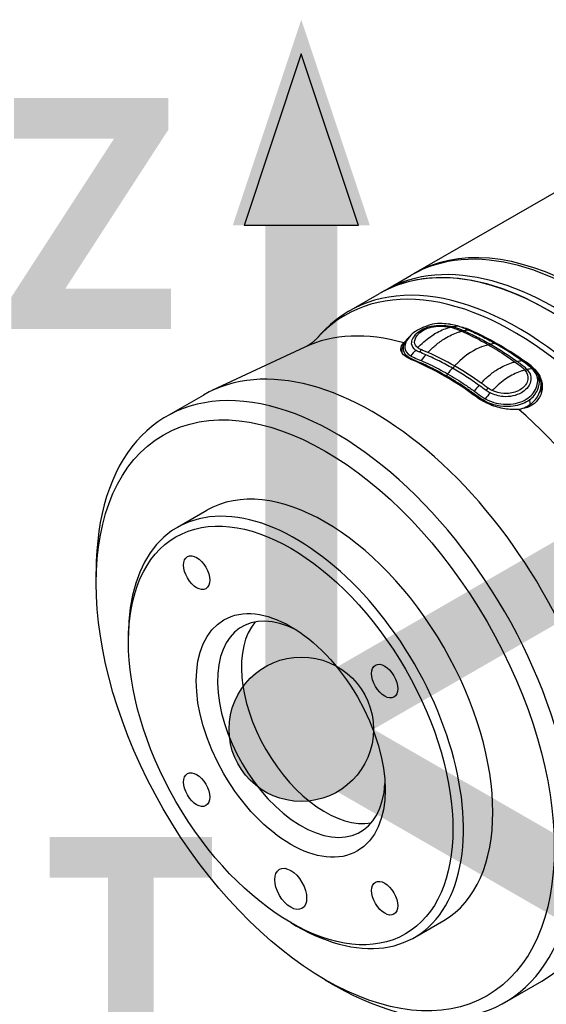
# Model space of a CAD drawing. Header units: millimetres. Extents: x 0 to 5219, y 0 to 2970.
# Tile 227 of 232: x 3242 to 3312, y 2442 to 2573. Entities that reach past the tile are written whole.
import ezdxf

# ---------------------------------------------------------------- set-up
doc = ezdxf.new("R2010")
doc.units = ezdxf.units.MM
doc.header["$LTSCALE"] = 0.2
for name, color, linetype in [('01_Object Line', 4, 'Continuous'), ('07_Special Line2', 76, 'Continuous'), ('12_Before Rev.Num.', 5, 'Continuous')]:
    doc.layers.add(name, color=color, linetype=linetype)
doc.layers.add('14_Mark', color=7, linetype='Continuous', true_color=0xe03c31)
doc.styles.add('Rainbow-5.0 Style', font='malgunsl.ttf')

# ---------------------------------------------------------------- blocks, each defined once
blk = doc.blocks.new('A$C4a785ce6')
for p, q in [((-175.62, 1229.47), (-156.07, 1240.76)), ((-179.51, 1227.22), (-175.98, 1229.26)), ((-179.51, 1227.22), (-180.22, 1226.82)), ((-184.28, 1224.47), (-180.22, 1226.82)), ((-168.75, 1222.13), (-168.75, 1222.2)), ((-188.58, 1220.8), (-188.13, 1221.3)), ((-190.13, 1219.69), (-202.47, 1213.9)), ((-172.79, 1219.91), (-172.79, 1219.91)), ((-172.57, 1220.09), (-172.57, 1220.09)), ((-177.24, 1219.03), (-177.24, 1218.97)), ((-176.67, 1218.63), (-176.67, 1218.63)), ((-172.83, 1217.04), (-172.83, 1217.04)), ((-160.05, 1217.02), (-160.05, 1217.18)), ((-160.05, 1217.02), (-160.05, 1217.02)), ((-160.05, 1216.8), (-160.05, 1216.8)), ((-169.99, 1215.43), (-169.99, 1215.43)), ((-168.26, 1215.98), (-168.26, 1215.98)), ((-169.99, 1215.07), (-169.99, 1215.07)), ((-164.55, 1214.55), (-164.55, 1214.55)), ((-160.8, 1214.66), (-160.8, 1214.66)), ((-160.43, 1214.45), (-160.43, 1214.45)), ((-158.71, 1214.7), (-158.71, 1213.54)), ((-208.55, 1210.46), (-203.61, 1213.31)), ((-166.91, 1213.33), (-166.91, 1213.33)), ((-166.91, 1212.96), (-166.91, 1212.96)), ((-162.67, 1211.79), (-162.67, 1211.79)), ((-161.68, 1211.98), (-161.68, 1211.98)), ((-161.47, 1212.05), (-161.47, 1212.05)), ((-207.06, 1195.73), (-203.17, 1197.98)), ((-217.87, 1188.28), (-217.87, 1189.86)), ((-213.58, 1180.5), (-213.58, 1181.31)), ((-175.56, 1141.17), (-171.67, 1143.42)), ((-192.01, 1143.14), (-191.31, 1142.73)), ((-187.42, 1135.54), (-186.05, 1134.75)), ((-163.55, 1132.52), (-158.61, 1135.37))]:
    blk.add_line(p, q)
for centre, major_axis, ratio, start_param, end_param in [((-153.48, 1190.29), (22.5, -38.97), 0.57735, 0, 3.141593), ((-153.12, 1190.5), (-22.5, 38.97), 0.57735, 5.508898, 6.291042), ((-157.72, 1187.84), (-22.5, 38.97), 0.57735, 3.141593, 6.283185), ((-157.72, 1187.84), (22.5, -38.97), 0.57735, 0, 3.141593), ((-157.01, 1188.25), (22.5, -38.97), 0.57735, 0, 3.141593), ((-157.01, 1188.25), (22.5, -38.97), 0.57735, 0, 3.141593), ((-162.35, 1185.17), (22.39, -38.78), 0.57735, 6.092564, 9.615399), ((-161.78, 1185.5), (-22.5, 38.97), 0.57735, 2.950972, 6.473806), ((-173.84, 1220.85), (4.35, 0.66), 0.34394, 0.658465, 0.737828), ((-170.49, 1222.69), (-0.04, -0.445), 0.058273, 0.395609, 0.898157), ((-164.4, 1183.99), (22.08, -38.24), 0.57735, 2.216466, 2.495923), ((-169.32, 1181.15), (-21.92, 37.96), 0.57735, 5.747356, 6.233719), ((-174.45, 1210.9), (-4.36, -10.87), 0.443023, 4.024354, 4.126286), ((-174.91, 1219.38), (0.155, 0.32), 0.697837, 3.634029, 4.960707), ((-165.51, 1220.33), (0.175, 0.364), 0.484052, 3.356145, 4.182136), ((-171.54, 1179.86), (-22.03, 38.15), 0.57735, 5.357727, 5.637847), ((-171.54, 1182.44), (-19.47, 36.57), 0.59632, 5.640278, 5.671092), ((-173.1, 1210.43), (4.43, 10.75), 0.441736, 0.897115, 0.997011), ((-181.11, 1174.34), (22.5, -38.97), 0.57735, 0, 3.141593), ((-170.45, 1217.2), (0.178, 0.307), 0.574509, 3.673207, 4.997439), ((-164.54, 1215.49), (4.08, 0.13), 0.596087, 0.435273, 0.514637), ((-160.67, 1217.04), (0.347, 0.247), 0.808949, 3.431339, 4.41795), ((-166.05, 1206.38), (-4.44, -10.74), 0.440194, 4.039618, 4.139525), ((-171.64, 1182.44), (-19.77, 36.48), 0.6016, 5.360667, 5.39144), ((-166, 1214.25), (-0.19, -0.3), 0.469916, 0.562386, 1.889064), ((-186.05, 1171.49), (22.5, -38.97), 0.57735, 5.497787, 10.210176), ((-167.99, 1214.72), (2, 0), 0.57735, 5.046887, 5.04761), ((-164.55, 1205.21), (4.36, 10.86), 0.442835, 0.882937, 0.984869), ((-169.32, 1181.15), (21.92, -37.96), 0.57735, 0.049466, 2.106626), ((-187.42, 1170.7), (-15.75, 27.28), 0.57735, 3.141593, 6.283185), ((-191.31, 1168.45), (-15.75, 27.28), 0.57735, 2.356194, 7.068583), ((-190.6, 1168.86), (-7.88, 13.64), 0.57735, 5.55942, 10.148544), ((-187.42, 1170.7), (7.88, -13.64), 0.57735, 3.345023, 6.079755)]:
    blk.add_ellipse(centre, major_axis=major_axis, ratio=ratio, start_param=start_param, end_param=end_param)
for centre, major_axis in [((-187.42, 1170.7), (21.53, -37.29)), ((-192.01, 1168.04), (15.25, -26.41)), ((-204.51, 1189.69), (1.23, -2.13)), ((-192.01, 1168.04), (-8.88, 15.37)), ((-179.51, 1175.26), (1.23, -2.13)), ((-204.51, 1160.83), (1.23, -2.13)), ((-192.01, 1147.63), (-1.5, 2.6)), ((-179.51, 1146.39), (1.23, -2.13))]:
    blk.add_ellipse(centre, major_axis=major_axis, ratio=0.57735)
for points, knots in [([(-171.87, 1222.82), (-172.29, 1222.85), (-172.73, 1222.83), (-173.56, 1222.65), (-173.96, 1222.49), (-174.73, 1222.16), (-175.09, 1221.99), (-175.74, 1221.58), (-176, 1221.33), (-176.64, 1220.57), (-176.86, 1220.08), (-176.81, 1219.2), (-176.54, 1218.81), (-176.05, 1218.52)], [-31.415738, -31.415738, -31.415738, -31.415738, -30.087278, -30.087278, -28.758819, -28.758819, -27.43036, -27.43036, -26.101901, -26.101901, -23.444982, -23.444982, -20.788081, -20.788081, -20.788081, -20.788081]), ([(-175.4, 1219.29), (-175.72, 1219.52), (-175.91, 1219.8), (-175.93, 1220.11), (-175.96, 1220.56), (-175.7, 1221.1), (-175.18, 1221.58), (-174.96, 1221.78), (-174.69, 1221.96), (-174.39, 1222.1), (-173.97, 1222.31), (-173.48, 1222.46), (-172.99, 1222.53), (-172.14, 1222.64), (-171.22, 1222.58), (-170.49, 1222.41)], [-16.233703, -16.233703, -16.233703, -16.233703, -14.441202, -14.441202, -14.441202, -11.916208, -11.916208, -11.916208, -10.870941, -10.870941, -10.870941, -9.390513, -9.390513, -9.390513, -6.865662, -6.865662, -6.865662, -6.865662]), ([(-175.13, 1221.33), (-175.04, 1221.44), (-174.93, 1221.55), (-174.54, 1221.87), (-174.21, 1222.05), (-173.84, 1222.19), (-173.5, 1222.31), (-173.14, 1222.4), (-172.46, 1222.47), (-172.15, 1222.48), (-171.85, 1222.47), (-171.47, 1222.45), (-171.1, 1222.41), (-170.77, 1222.34)], [-12.546701, -12.546701, -12.546701, -12.546701, -11.915365, -11.915365, -10.602154, -10.602154, -10.602154, -9.390513, -9.390513, -8.401614, -8.401614, -8.401614, -7.169292, -7.169292, -7.169292, -7.169292]), ([(-175.11, 1219.61), (-174.99, 1219.74), (-174.87, 1219.86), (-174.75, 1219.98), (-174.18, 1220.53), (-173.58, 1221), (-172.99, 1221.37), (-172.98, 1221.38), (-172.97, 1221.38), (-172.96, 1221.39), (-172.37, 1221.76), (-171.78, 1222.03), (-171.21, 1222.21), (-171.06, 1222.26), (-170.92, 1222.3), (-170.77, 1222.34)], [1.992945, 1.992945, 1.992945, 1.992945, 2.541442, 2.541442, 2.541442, 5.082989, 5.082989, 5.082989, 5.1247, 5.1247, 5.1247, 7.624618, 7.624618, 7.624618, 8.25646, 8.25646, 8.25646, 8.25646]), ([(-169.84, 1222.52), (-170.12, 1222.6), (-170.43, 1222.66), (-170.75, 1222.71), (-170.77, 1222.71), (-170.79, 1222.71), (-170.8, 1222.72), (-171.14, 1222.77), (-171.5, 1222.8), (-171.87, 1222.82)], [-33.653709, -33.653709, -33.653709, -33.653709, -32.588177, -32.588177, -32.588177, -32.535769, -32.535769, -32.535769, -31.415738, -31.415738, -31.415738, -31.415738]), ([(-170.54, 1222.28), (-170.09, 1222.15), (-169.71, 1221.98), (-169.3, 1221.81), (-169.29, 1221.8), (-169.28, 1221.79)], [-6.865662, -6.865662, -6.865662, -6.865662, -5.149247, -5.149247, -5.096574, -5.096574, -5.096574, -5.096574]), ([(-170.49, 1222.41), (-170.39, 1222.39), (-170.3, 1222.36), (-170.21, 1222.34), (-170.12, 1222.31), (-170.04, 1222.28), (-169.95, 1222.25), (-169.87, 1222.22), (-169.79, 1222.19), (-169.71, 1222.16), (-169.63, 1222.13), (-169.55, 1222.09), (-169.47, 1222.06), (-169.39, 1222.03), (-169.31, 1222), (-169.23, 1221.96), (-169.21, 1221.96), (-169.2, 1221.95), (-169.18, 1221.94), (-169.12, 1221.92), (-169.05, 1221.89), (-168.99, 1221.86)], [-6.865662, -6.865662, -6.865662, -6.865662, -6.53091, -6.53091, -6.53091, -6.199058, -6.199058, -6.199058, -5.869205, -5.869205, -5.869205, -5.540502, -5.540502, -5.540502, -5.212131, -5.212131, -5.212131, -5.149247, -5.149247, -5.149247, -4.883723, -4.883723, -4.883723, -4.883723]), ([(-169.83, 1222.52), (-169.81, 1222.51), (-169.78, 1222.5), (-169.75, 1222.5), (-169.51, 1222.42), (-169.29, 1222.35), (-169.07, 1222.26), (-168.83, 1222.17), (-168.6, 1222.07), (-168.36, 1221.96)], [33.655801, 33.655801, 33.655801, 33.655801, 33.760753, 33.760753, 33.760753, 34.688313, 34.688313, 34.688313, 35.717097, 35.717097, 35.717097, 35.717097]), ([(-168.36, 1221.96), (-167.78, 1221.71), (-167.18, 1221.43), (-166, 1220.83), (-165.41, 1220.51), (-164.81, 1220.17)], [35.720722, 35.720722, 35.720722, 35.720722, 38.259702, 38.259702, 40.798402, 40.798402, 40.798402, 40.798402]), ([(-188.58, 1220.8), (-188.63, 1220.75), (-188.69, 1220.68), (-188.84, 1220.54), (-188.93, 1220.46), (-189.13, 1220.3), (-189.24, 1220.21), (-189.48, 1220.05), (-189.6, 1219.97), (-189.86, 1219.82), (-190, 1219.75), (-190.13, 1219.69)], [0.5947772, 0.5947772, 0.5947772, 0.5947772, 0.6427945, 0.6427945, 0.6908119, 0.6908119, 0.7388293, 0.7388293, 0.7868467, 0.7868467, 0.8348641, 0.8348641, 0.8348641, 0.8348641]), ([(-177.24, 1219.13), (-177.22, 1219.35), (-177.15, 1219.6), (-176.95, 1220.07), (-176.83, 1220.29), (-176.61, 1220.61), (-176.53, 1220.71), (-176.44, 1220.82)], [0, 0, 0, 0, 0.0976232, 0.0976232, 0.1871073, 0.1871073, 0.2375685, 0.2375685, 0.2375685, 0.2375685]), ([(-171.3, 1215.85), (-172.1, 1216.32), (-172.91, 1216.74), (-174.49, 1217.51), (-175.34, 1217.82), (-176.76, 1218.53), (-177.1, 1219.07), (-176.97, 1220.03), (-176.77, 1220.43), (-176.44, 1220.82)], [0, 0, 0, 0, 3.441683, 3.441683, 6.883366, 6.883366, 10.325049, 10.325049, 12.454014, 12.454014, 12.454014, 12.454014]), ([(-175.11, 1219.61), (-175.37, 1219.81), (-175.52, 1220.06), (-175.54, 1220.64), (-175.41, 1220.99), (-175.13, 1221.33)], [-16.152793, -16.152793, -16.152793, -16.152793, -14.440216, -14.440216, -12.546701, -12.546701, -12.546701, -12.546701]), ([(-173.77, 1218.98), (-173.43, 1219.34), (-173.08, 1219.67), (-172.73, 1219.96), (-172.33, 1220.3), (-171.92, 1220.59), (-171.5, 1220.85), (-170.93, 1221.2), (-170.34, 1221.47), (-169.73, 1221.67), (-169.58, 1221.71), (-169.43, 1221.76), (-169.28, 1221.79)], [1.942734, 1.942734, 1.942734, 1.942734, 3.510907, 3.510907, 3.510907, 5.294969, 5.294969, 5.294969, 7.771433, 7.771433, 7.771433, 8.384461, 8.384461, 8.384461, 8.384461]), ([(-169.28, 1221.79), (-168.9, 1221.63), (-168.51, 1221.45), (-168.13, 1221.27), (-167.33, 1220.88), (-166.53, 1220.46), (-165.73, 1220)], [-5.096168, -5.096168, -5.096168, -5.096168, -3.432831, -3.432831, -3.432831, -0.000239, -0.000239, -0.000239, -0.000239]), ([(-168.99, 1221.86), (-168.7, 1221.73), (-168.41, 1221.6), (-167.82, 1221.32), (-167.52, 1221.18), (-166.64, 1220.73), (-166.04, 1220.41), (-165.45, 1220.07)], [-0.4984902, -0.4984902, -0.4984902, -0.4984902, -0.3746356, -0.3746356, -0.2508217, -0.2508217, -0.0000001, -0.0000001, -0.0000001, -0.0000001]), ([(-168, 1221.8), (-168, 1221.8), (-167.99, 1221.8), (-167.99, 1221.8), (-167.44, 1221.56), (-166.89, 1221.3), (-166.33, 1221.02), (-166.33, 1221.02), (-166.33, 1221.02), (-166.32, 1221.01), (-165.77, 1220.73), (-165.22, 1220.43), (-164.67, 1220.12), (-164.67, 1220.11), (-164.66, 1220.11), (-164.66, 1220.11)], [-32.314918, -32.314918, -32.314918, -32.314918, -32.296832, -32.296832, -32.296832, -29.935323, -29.935323, -29.935323, -29.920458, -29.920458, -29.920458, -27.574383, -27.574383, -27.574383, -27.547428, -27.547428, -27.547428, -27.547428]), ([(-175.89, 1217.99), (-175.9, 1218), (-175.92, 1218), (-176.38, 1218.2), (-176.76, 1218.43), (-177.26, 1218.93), (-177.38, 1219.2), (-177.36, 1219.71), (-177.23, 1219.98), (-176.98, 1220.25)], [0.7619559, 0.7619559, 0.7619559, 0.7619559, 0.7669666, 0.7669666, 0.9616852, 0.9616852, 1.1564038, 1.1564038, 1.3460511, 1.3460511, 1.3460511, 1.3460511]), ([(-174.95, 1219.04), (-174.96, 1219.05), (-174.98, 1219.06), (-174.99, 1219.06), (-175.07, 1219.1), (-175.14, 1219.14), (-175.21, 1219.17), (-175.28, 1219.21), (-175.34, 1219.25), (-175.4, 1219.29)], [-16.9650672, -16.9650672, -16.9650672, -16.9650672, -16.8938577, -16.8938577, -16.8938577, -16.565263, -16.565263, -16.565263, -16.2347997, -16.2347997, -16.2347997, -16.2347997]), ([(-174.66, 1219.35), (-174.68, 1219.36), (-174.69, 1219.37), (-174.71, 1219.37), (-174.79, 1219.41), (-174.86, 1219.44), (-174.92, 1219.48), (-174.99, 1219.52), (-175.05, 1219.57), (-175.11, 1219.61)], [-16.9650672, -16.9650672, -16.9650672, -16.9650672, -16.8814942, -16.8814942, -16.8814942, -16.518726, -16.518726, -16.518726, -16.1528025, -16.1528025, -16.1528025, -16.1528025]), ([(-173.77, 1218.98), (-173.91, 1219.04), (-174.06, 1219.1), (-174.34, 1219.22), (-174.53, 1219.3), (-174.66, 1219.35)], [0, 0, 0, 0, 0.0616854, 0.0616854, 0.1115163, 0.1115163, 0.1115163, 0.1115163]), ([(-165.73, 1220), (-166.14, 1219.9), (-166.55, 1219.76), (-166.95, 1219.59), (-167.98, 1219.14), (-168.96, 1218.45), (-169.9, 1217.52), (-170.01, 1217.41), (-170.12, 1217.3), (-170.23, 1217.19)], [0.073579, 0.073579, 0.073579, 0.073579, 1.773456, 1.773456, 1.773456, 6.187837, 6.187837, 6.187837, 6.697304, 6.697304, 6.697304, 6.697304]), ([(-165.73, 1220), (-165.33, 1219.77), (-164.94, 1219.53), (-164.54, 1219.29), (-164.14, 1219.04), (-163.75, 1218.78), (-163.35, 1218.52), (-162.97, 1218.26), (-162.59, 1218), (-162.21, 1217.73)], [0, 0, 0, 0, 1.709554, 1.709554, 1.709554, 3.419104, 3.419104, 3.419104, 5.066451, 5.066451, 5.066451, 5.066451]), ([(-164.81, 1220.17), (-164.89, 1220.17), (-164.96, 1220.16), (-165.03, 1220.15), (-165.13, 1220.13), (-165.23, 1220.12), (-165.32, 1220.1), (-165.37, 1220.09), (-165.41, 1220.08), (-165.45, 1220.07)], [-1.0896743, -1.0896743, -1.0896743, -1.0896743, -0.7634499, -0.7634499, -0.7634499, -0.3184296, -0.3184296, -0.3184296, -0.1133023, -0.1133023, -0.1133023, -0.1133023]), ([(-165.45, 1220.07), (-164.86, 1219.73), (-164.28, 1219.37), (-163.39, 1218.8), (-163.09, 1218.6), (-162.51, 1218.21), (-162.21, 1218), (-161.92, 1217.79)], [-0.4980541, -0.4980541, -0.4980541, -0.4980541, -0.2482966, -0.2482966, -0.1249533, -0.1249533, -0.0001115, -0.0001115, -0.0001115, -0.0001115]), ([(-161.29, 1217.89), (-161.88, 1218.31), (-162.46, 1218.72), (-163.64, 1219.47), (-164.22, 1219.83), (-164.81, 1220.17)], [35.721263, 35.721263, 35.721263, 35.721263, 38.259702, 38.259702, 40.798705, 40.798705, 40.798705, 40.798705]), ([(-164.66, 1220.11), (-164.1, 1219.79), (-163.55, 1219.45), (-163, 1219.1), (-162.45, 1218.75), (-161.9, 1218.37), (-161.35, 1217.98), (-161.35, 1217.98), (-161.35, 1217.98), (-161.34, 1217.97), (-160.8, 1217.58), (-160.21, 1217.19), (-159.76, 1216.75), (-159.76, 1216.75), (-159.75, 1216.74), (-159.75, 1216.74), (-159.53, 1216.51), (-159.35, 1216.28), (-159.22, 1216.05), (-159.08, 1215.82), (-158.99, 1215.58), (-158.96, 1215.36)], [27.547428, 27.547428, 27.547428, 27.547428, 29.915632, 29.915632, 29.915632, 32.28311, 32.28311, 32.28311, 32.293424, 32.293424, 32.293424, 34.650769, 34.650769, 34.650769, 34.666423, 34.666423, 34.666423, 35.852922, 35.852922, 35.852922, 37.039155, 37.039155, 37.039155, 37.039155]), ([(-164.63, 1220.09), (-163.53, 1219.46), (-162.42, 1218.76), (-160.79, 1217.58), (-160.19, 1217.19), (-159.46, 1216.46), (-159.24, 1216.18), (-158.9, 1215.58), (-158.77, 1215.24), (-158.72, 1214.94)], [0, 0, 0, 0, 0.465412, 0.465412, 0.7021247, 0.7021247, 0.826213, 0.826213, 0.9592223, 0.9592223, 0.9592223, 0.9592223]), ([(-170.51, 1216.88), (-171.1, 1217.22), (-171.69, 1217.54), (-172.43, 1217.92), (-172.58, 1217.99), (-172.84, 1218.11), (-172.95, 1218.17), (-173.39, 1218.38), (-173.72, 1218.53), (-174.05, 1218.67)], [-0.5013435, -0.5013435, -0.5013435, -0.5013435, -0.2507469, -0.2507469, -0.1880948, -0.1880948, -0.1410476, -0.1410476, -0.0000391, -0.0000391, -0.0000391, -0.0000391]), ([(-174.68, 1217.91), (-174.29, 1217.74), (-173.89, 1217.56), (-173.5, 1217.37), (-173.11, 1217.18), (-172.72, 1216.99), (-172.33, 1216.78), (-171.94, 1216.58), (-171.55, 1216.36), (-171.16, 1216.13), (-171.16, 1216.13), (-171.15, 1216.13), (-171.15, 1216.13)], [-18.712231, -18.712231, -18.712231, -18.712231, -16.997643, -16.997643, -16.997643, -15.300899, -15.300899, -15.300899, -13.604104, -13.604104, -13.604104, -13.589461, -13.589461, -13.589461, -13.589461]), ([(-166.98, 1214.6), (-167.27, 1214.81), (-167.57, 1215.02), (-168.15, 1215.42), (-168.45, 1215.61), (-169.33, 1216.18), (-169.92, 1216.54), (-170.51, 1216.88)], [-0.5003967, -0.5003967, -0.5003967, -0.5003967, -0.3749442, -0.3749442, -0.2498089, -0.2498089, 0, 0, 0, 0]), ([(-166.7, 1214.91), (-166.36, 1215.27), (-166.01, 1215.6), (-165.66, 1215.89), (-165.26, 1216.23), (-164.85, 1216.53), (-164.43, 1216.78), (-163.85, 1217.13), (-163.26, 1217.4), (-162.66, 1217.6), (-162.51, 1217.65), (-162.36, 1217.69), (-162.21, 1217.73)], [1.942734, 1.942734, 1.942734, 1.942734, 3.510907, 3.510907, 3.510907, 5.294969, 5.294969, 5.294969, 7.771433, 7.771433, 7.771433, 8.384461, 8.384461, 8.384461, 8.384461]), ([(-160.58, 1216.71), (-160.11, 1216.18), (-159.99, 1215.65), (-160.12, 1215.12), (-160.19, 1214.81), (-160.37, 1214.48), (-160.63, 1214.19), (-160.82, 1213.98), (-161.06, 1213.78), (-161.34, 1213.62), (-162.02, 1213.23), (-162.9, 1213.04), (-163.76, 1213.11), (-164.38, 1213.16), (-164.98, 1213.34), (-165.5, 1213.6)], [6.83821, 6.83821, 6.83821, 6.83821, 9.362067, 9.362067, 9.362067, 10.842339, 10.842339, 10.842339, 11.887217, 11.887217, 11.887217, 14.411544, 14.411544, 14.411544, 16.204654, 16.204654, 16.204654, 16.204654]), ([(-162.21, 1217.73), (-162.19, 1217.72), (-162.18, 1217.71), (-161.77, 1217.41), (-161.36, 1217.13), (-161.02, 1216.81)], [5.066455, 5.066455, 5.066455, 5.066455, 5.128657, 5.128657, 6.83821, 6.83821, 6.83821, 6.83821]), ([(-161.92, 1217.79), (-161.85, 1217.75), (-161.79, 1217.7), (-161.72, 1217.65), (-161.71, 1217.64), (-161.7, 1217.63), (-161.68, 1217.62), (-161.61, 1217.56), (-161.53, 1217.51), (-161.45, 1217.45), (-161.37, 1217.39), (-161.29, 1217.33), (-161.22, 1217.27), (-161.14, 1217.21), (-161.06, 1217.15), (-160.99, 1217.09), (-160.92, 1217.03), (-160.85, 1216.97), (-160.78, 1216.91), (-160.71, 1216.84), (-160.64, 1216.78), (-160.58, 1216.71)], [4.856578, 4.856578, 4.856578, 4.856578, 5.128657, 5.128657, 5.128657, 5.185049, 5.185049, 5.185049, 5.513346, 5.513346, 5.513346, 5.841966, 5.841966, 5.841966, 6.171736, 6.171736, 6.171736, 6.503514, 6.503514, 6.503514, 6.83821, 6.83821, 6.83821, 6.83821]), ([(-160.05, 1217.18), (-159.79, 1216.98), (-159.55, 1216.76), (-159.11, 1216.22), (-158.93, 1215.9), (-158.6, 1215.08), (-158.53, 1214.55), (-158.66, 1213.56), (-158.84, 1213.1), (-159.4, 1212.34), (-159.76, 1212.04), (-160.63, 1211.6), (-161.13, 1211.46), (-161.67, 1211.41)], [-1.008807, -1.008807, -1.008807, -1.008807, -0.894314, -0.894314, -0.757357, -0.757357, -0.553933, -0.553933, -0.356896, -0.356896, -0.180196, -0.180196, -0.002003, -0.002003, -0.002003, -0.002003]), ([(-159.93, 1216.82), (-159.95, 1216.84), (-159.97, 1216.86), (-159.99, 1216.88), (-160.17, 1217.05), (-160.37, 1217.21), (-160.58, 1217.38), (-160.81, 1217.56), (-161.05, 1217.72), (-161.29, 1217.89)], [33.655801, 33.655801, 33.655801, 33.655801, 33.760716, 33.760716, 33.760716, 34.688162, 34.688162, 34.688162, 35.7207, 35.7207, 35.7207, 35.7207]), ([(-159.19, 1215.52), (-159.19, 1215.55), (-159.2, 1215.58), (-159.21, 1215.64), (-159.22, 1215.68), (-159.25, 1215.76), (-159.26, 1215.82), (-159.31, 1215.93), (-159.33, 1215.97), (-159.37, 1216.06), (-159.4, 1216.12), (-159.54, 1216.36), (-159.7, 1216.59), (-159.93, 1216.82)], [0, 0, 0, 0, 0.0146911, 0.0146911, 0.0270405, 0.0270405, 0.0580232, 0.0580232, 0.077436, 0.077436, 0.1037284, 0.1037284, 0.1923804, 0.1923804, 0.1923804, 0.1923804]), ([(-160.27, 1212.66), (-160.27, 1212.66), (-160.28, 1212.66), (-160.28, 1212.65), (-160.53, 1212.47), (-160.81, 1212.31), (-161.11, 1212.18), (-161.77, 1211.9), (-162.53, 1211.76), (-163.3, 1211.77), (-163.31, 1211.77), (-163.31, 1211.77), (-163.32, 1211.77), (-164.44, 1211.78), (-165.59, 1212.1), (-166.46, 1212.66), (-166.46, 1212.66), (-166.46, 1212.66), (-166.46, 1212.66), (-166.9, 1212.94), (-167.3, 1213.23), (-167.69, 1213.51), (-168.09, 1213.8), (-168.48, 1214.09), (-168.89, 1214.35), (-169.29, 1214.62), (-169.69, 1214.89), (-170.1, 1215.14), (-170.5, 1215.39), (-170.9, 1215.62), (-171.3, 1215.85)], [-13.766731, -13.766731, -13.766731, -13.766731, -13.746995, -13.746995, -13.746995, -12.677572, -12.677572, -12.677572, -10.325221, -10.325221, -10.325221, -10.30933, -10.30933, -10.30933, -6.88347, -6.88347, -6.88347, -6.871665, -6.871665, -6.871665, -5.161042, -5.161042, -5.161042, -3.441356, -3.441356, -3.441356, -1.714274, -1.714274, -1.714274, 0, 0, 0, 0]), ([(-171.15, 1216.13), (-170.76, 1215.9), (-170.36, 1215.67), (-169.97, 1215.43), (-169.58, 1215.18), (-169.19, 1214.93), (-168.8, 1214.67), (-168.4, 1214.4), (-168.01, 1214.13), (-167.61, 1213.85)], [13.589461, 13.589461, 13.589461, 13.589461, 15.291102, 15.291102, 15.291102, 16.992719, 16.992719, 16.992719, 18.712231, 18.712231, 18.712231, 18.712231]), ([(-166.15, 1212.82), (-165.45, 1212.43), (-164.6, 1212.17), (-162.87, 1212.03), (-162.01, 1212.15), (-160.88, 1212.63), (-160.54, 1212.84), (-159.98, 1213.3), (-159.76, 1213.55), (-159.41, 1214.12), (-159.29, 1214.44), (-159.16, 1215.02), (-159.15, 1215.29), (-159.19, 1215.52)], [20.788081, 20.788081, 20.788081, 20.788081, 23.444982, 23.444982, 26.101901, 26.101901, 27.43036, 27.43036, 28.758819, 28.758819, 30.087278, 30.087278, 31.415738, 31.415738, 31.415738, 31.415738]), ([(-160.87, 1216.64), (-161.01, 1216.6), (-161.16, 1216.56), (-161.3, 1216.52), (-161.88, 1216.33), (-162.47, 1216.06), (-163.06, 1215.69), (-163.06, 1215.69), (-163.07, 1215.68), (-163.08, 1215.67), (-163.68, 1215.3), (-164.28, 1214.83), (-164.84, 1214.28), (-164.96, 1214.16), (-165.09, 1214.04), (-165.21, 1213.91)], [-8.25646, -8.25646, -8.25646, -8.25646, -7.624618, -7.624618, -7.624618, -5.1247, -5.1247, -5.1247, -5.082989, -5.082989, -5.082989, -2.541442, -2.541442, -2.541442, -1.992945, -1.992945, -1.992945, -1.992945]), ([(-160.87, 1216.64), (-160.52, 1216.23), (-160.41, 1215.78), (-160.49, 1215.37), (-160.53, 1215.14), (-160.63, 1214.9), (-160.79, 1214.68), (-160.83, 1214.62), (-160.88, 1214.56), (-160.93, 1214.5)], [7.141582, 7.141582, 7.141582, 7.141582, 9.362054, 9.362054, 9.362054, 10.573628, 10.573628, 10.573628, 10.889931, 10.889931, 10.889931, 10.889931]), ([(-160.27, 1212.66), (-160.03, 1212.84), (-159.82, 1213.04), (-159.65, 1213.25), (-159.47, 1213.47), (-159.32, 1213.7), (-159.2, 1213.95), (-159.2, 1213.96), (-159.2, 1213.96), (-159.2, 1213.97), (-158.97, 1214.47), (-158.89, 1214.98), (-158.96, 1215.36)], [-41.323422, -41.323422, -41.323422, -41.323422, -40.272392, -40.272392, -40.272392, -39.2015, -39.2015, -39.2015, -39.181422, -39.181422, -39.181422, -37.039421, -37.039421, -37.039421, -37.039421]), ([(-165.8, 1214.25), (-165.94, 1214.36), (-166.13, 1214.5), (-166.4, 1214.7), (-166.55, 1214.8), (-166.7, 1214.91)], [0, 0, 0, 0, 0.0569111, 0.0569111, 0.1273668, 0.1273668, 0.1273668, 0.1273668]), ([(-165.21, 1213.91), (-165.3, 1213.96), (-165.4, 1214), (-165.49, 1214.05), (-165.58, 1214.11), (-165.67, 1214.16), (-165.75, 1214.21), (-165.77, 1214.23), (-165.79, 1214.24), (-165.8, 1214.25)], [16.1226828, 16.1226828, 16.1226828, 16.1226828, 16.4885012, 16.4885012, 16.4885012, 16.8511653, 16.8511653, 16.8511653, 16.9347143, 16.9347143, 16.9347143, 16.9347143]), ([(-160.93, 1214.5), (-161.08, 1214.32), (-161.28, 1214.15), (-161.66, 1213.92), (-161.83, 1213.84), (-162, 1213.77)], [10.889931, 10.889931, 10.889931, 10.889931, 11.886462, 11.886462, 12.517617, 12.517617, 12.517617, 12.517617]), ([(-160.15, 1212.11), (-159.64, 1212.48), (-159.25, 1212.94), (-159.01, 1213.46), (-158.77, 1213.98), (-158.66, 1214.54), (-158.72, 1214.94)], [-96.425052, -96.425052, -96.425052, -96.425052, -94.283051, -94.283051, -94.283051, -92.14105, -92.14105, -92.14105, -92.14105]), ([(-161.67, 1211.41), (-162.28, 1211.35), (-162.94, 1211.38), (-164.19, 1211.59), (-164.87, 1211.78), (-166.12, 1212.29), (-166.7, 1212.61), (-167.17, 1212.95), (-167.18, 1212.96), (-167.2, 1212.97)], [0.1977937, 0.1977937, 0.1977937, 0.1977937, 0.387441, 0.387441, 0.5821596, 0.5821596, 0.7768781, 0.7768781, 0.7818888, 0.7818888, 0.7818888, 0.7818888]), ([(-165.5, 1213.6), (-165.59, 1213.64), (-165.68, 1213.69), (-165.77, 1213.74), (-165.86, 1213.8), (-165.95, 1213.85), (-166.03, 1213.91), (-166.05, 1213.92), (-166.07, 1213.93), (-166.08, 1213.94)], [16.2046565, 16.2046565, 16.2046565, 16.2046565, 16.5350251, 16.5350251, 16.5350251, 16.8635253, 16.8635253, 16.8635253, 16.9347143, 16.9347143, 16.9347143, 16.9347143]), ([(-162, 1213.77), (-162.51, 1213.57), (-163.11, 1213.49), (-164.22, 1213.56), (-164.75, 1213.7), (-165.21, 1213.91)], [12.517617, 12.517617, 12.517617, 12.517617, 14.410588, 14.410588, 16.122673, 16.122673, 16.122673, 16.122673]), ([(-161.61, 1211.41), (-161.39, 1211.47), (-160.87, 1211.66), (-160.4, 1211.93), (-160.15, 1212.11)], [-98.191498, -98.191498, -98.191498, -98.191498, -97.495612, -96.425052, -96.425052, -96.425052, -96.425052])]:
    blk.add_open_spline(points, degree=3, knots=knots)
for points in [[(-171.05, 1222.52), (-171.05, 1222.52), (-171.05, 1222.52), (-171.05, 1222.52)], [(-170.49, 1222.41), (-170.26, 1222.46), (-170.05, 1222.49), (-169.83, 1222.52)], [(-169.54, 1222.43), (-169.26, 1222.38), (-168.99, 1222.3), (-168.75, 1222.2)], [(-168.36, 1221.96), (-168.57, 1221.94), (-168.78, 1221.91), (-168.99, 1221.86)], [(-176.44, 1220.82), (-176.42, 1220.84), (-176.39, 1220.87), (-176.37, 1220.9)], [(-176.37, 1220.89), (-176.3, 1220.97), (-176.24, 1221.05), (-176.17, 1221.12)], [(-175.49, 1221.25), (-175.49, 1221.25), (-175.49, 1221.25), (-175.49, 1221.26)], [(-167.44, 1221.56), (-166.5, 1221.13), (-165.57, 1220.63), (-164.63, 1220.09)], [(-176.98, 1220.25), (-176.89, 1220.34), (-176.78, 1220.43), (-176.67, 1220.52)], [(-175.55, 1219.41), (-175.55, 1219.41), (-175.55, 1219.41), (-175.55, 1219.41)], [(-164.66, 1220.11), (-164.72, 1220.13), (-164.77, 1220.16), (-164.81, 1220.17)], [(-164.63, 1220.09), (-164.64, 1220.1), (-164.65, 1220.1), (-164.66, 1220.11)], [(-177.24, 1219.13), (-177.24, 1219.08), (-177.24, 1219.02), (-177.24, 1218.97)], [(-176.05, 1218.52), (-175.91, 1218.44), (-175.75, 1218.36), (-175.58, 1218.29)], [(-175.58, 1218.29), (-175.29, 1218.16), (-174.99, 1218.04), (-174.68, 1217.91)], [(-175.29, 1218.17), (-175.29, 1218.17), (-175.29, 1218.16), (-175.29, 1218.16)], [(-170.23, 1217.19), (-171.41, 1217.87), (-172.59, 1218.47), (-173.77, 1218.98)], [(-172.49, 1218.39), (-172.49, 1218.39), (-172.49, 1218.39), (-172.49, 1218.39)], [(-173.4, 1216.98), (-173.4, 1216.98), (-173.4, 1216.98), (-173.4, 1216.98)], [(-170.51, 1216.88), (-170.73, 1216.64), (-170.94, 1216.39), (-171.15, 1216.13)], [(-166.7, 1214.91), (-167.87, 1215.75), (-169.05, 1216.51), (-170.23, 1217.19)], [(-161.92, 1217.79), (-161.71, 1217.84), (-161.5, 1217.87), (-161.29, 1217.89)], [(-159.93, 1216.82), (-160.14, 1216.79), (-160.36, 1216.76), (-160.58, 1216.71)], [(-171.3, 1215.85), (-171.32, 1215.81), (-171.34, 1215.77), (-171.36, 1215.72)], [(-171.15, 1216.13), (-171.2, 1216.04), (-171.25, 1215.94), (-171.3, 1215.85)], [(-158.96, 1215.36), (-159.04, 1215.42), (-159.11, 1215.47), (-159.19, 1215.52)], [(-158.96, 1215.36), (-158.85, 1215.26), (-158.75, 1215.08), (-158.72, 1214.94)], [(-161.32, 1214.14), (-161.32, 1214.14), (-161.32, 1214.14), (-161.32, 1214.14)], [(-158.72, 1214.94), (-158.72, 1214.94), (-158.72, 1214.94), (-158.72, 1214.94)], [(-167.61, 1213.85), (-167.32, 1213.62), (-167.02, 1213.4), (-166.71, 1213.18)], [(-166.71, 1213.18), (-166.53, 1213.06), (-166.34, 1212.93), (-166.15, 1212.82)], [(-162.27, 1213.24), (-162.27, 1213.24), (-162.27, 1213.24), (-162.28, 1213.24)], [(-160.44, 1212.93), (-160.44, 1212.93), (-160.44, 1212.93), (-160.44, 1212.93)], [(-160.15, 1212.11), (-160.15, 1212.26), (-160.2, 1212.5), (-160.27, 1212.66)]]:
    blk.add_open_spline(points, degree=3)
blk = doc.blocks.new('A$C36afca62')
h = blk.add_hatch(color=256)
h.dxf.hatch_style = 1
h.paths.add_polyline_path([(6, 0, 1), (-6, 0, 1)])
at = {"layer": '12_Before Rev.Num.'}
blk.add_hatch(color=256, dxfattribs=at).paths.add_polyline_path([(0, 58.987), (-5.702, 41.88), (5.702, 41.88)])
blk.add_circle((0, 0), 6)
at = {"layer": '07_Special Line2', "const_width": 6}
blk.add_lwpolyline([(36.269, 20.94), (0, 0)], dxfattribs=at)
at = {"layer": '12_Before Rev.Num.'}
for p, q in [((0, 56.136), (-4.752, 41.88)), ((4.752, 41.88), (0, 56.136)), ((4.752, 41.88), (-4.752, 41.88))]:
    blk.add_line(p, q, dxfattribs=at)
at = {"layer": '12_Before Rev.Num.', "const_width": 6}
blk.add_lwpolyline([(0, 41.88), (0, 0)], dxfattribs=at)
at = {"layer": '14_Mark', "const_width": 6}
blk.add_lwpolyline([(36.269, -20.94), (0, 0)], dxfattribs=at)
at = {"insert": (-21.407, -18.551), "char_height": 19.2, "attachment_point": 4, "style": 'Rainbow-5.0 Style'}
blk.add_mtext('{\\fMalgun Gothic Semilight|b1|i0|c129|p50;T}', dxfattribs=at)
at = {"layer": '12_Before Rev.Num.', "insert": (-24.704, 42.87), "char_height": 19.2, "attachment_point": 4, "style": 'Rainbow-5.0 Style'}
blk.add_mtext('{\\fMalgun Gothic Semilight|b1|i0|c129|p50;Z}', dxfattribs=at)

msp = doc.modelspace()

# ---------------------------------------------------------------- block references
at = {"xscale": 1.6, "yscale": 1.6, "zscale": 1.6}
msp.add_blockref('A$C36afca62', (3279.913, 2478.583), dxfattribs=at)
at = {"layer": '01_Object Line'}
msp.add_blockref('A$C4a785ce6', (3470.513, 1309.722), dxfattribs=at)

doc.saveas('drawing.dxf')
